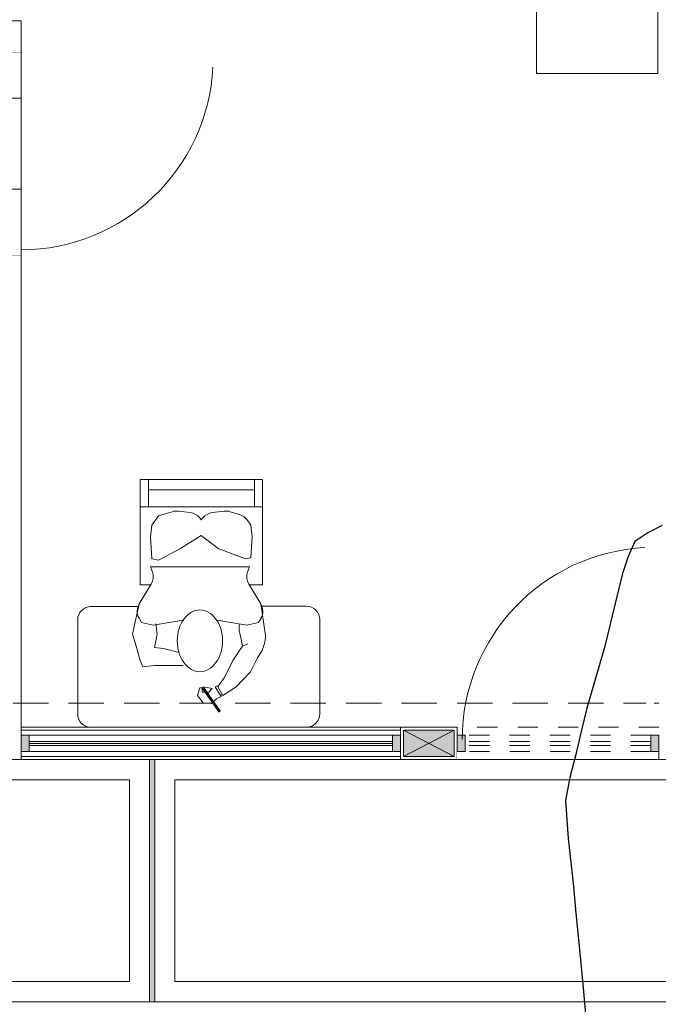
# Model space of a CAD drawing. Header units: millimetres. Extents: x -8931983 to 9630244, y 4 to 18563053.
# Tile 224 of 256: x 349130.49 to 349133.65, y 9281991.48 to 9281996.36. Entities that reach past the tile are written whole.
import ezdxf

# ---------------------------------------------------------------- set-up
doc = ezdxf.new("R2010")
doc.units = ezdxf.units.MM
doc.set_wipeout_variables(frame=1)
for name, pattern in [('01 nivel$0$HIDDEN2', [0.1875, 0.125, -0.0625]), ('DASHED2', [0.375, 0.25, -0.125]), ('HIDDEN', [9.525, 6.35, -3.175])]:
    doc.linetypes.add(name, pattern=pattern)
for name, color, linetype, lineweight in [('.', 7, 'Continuous', 0), ('0_PROYECCIONES 1', 1, 'DASHED2', 0), ('0_VANOS', 30, 'Continuous', 9), ('COLUMNETAS TOP', 253, 'Continuous', 0), ('MURO', 133, 'Continuous', 15), ('Proyecciones 2', 251, 'HIDDEN', 5), ('TARRAJEO', 32, 'Continuous', 0), ('vereda', 254, 'Continuous', 5)]:
    doc.layers.add(name, color=color, linetype=linetype, lineweight=lineweight)
for name, color, linetype, lineweight, true_color in [('0_TEXTURA PISOS', 252, 'Continuous', 0, 0x8c8c8c), ('LMOBILIARIO', 252, 'Continuous', 5, 0x898989), ('P_MOBILIARIO', 251, 'Continuous', 5, 0x6b6b6b)]:
    doc.layers.add(name, color=color, linetype=linetype, lineweight=lineweight, true_color=true_color)
doc.layers.add('C-TOPO', color=7, linetype='Continuous')

# ---------------------------------------------------------------- blocks, each defined once
blk = doc.blocks.new('*U1000')
at = {"linetype": 'Continuous', "lineweight": 0, "true_color": 0xbebebe}
for points in [[(3037.2524, 1360.5431), (3037.2124, 1360.5431), (3037.2124, 1360.4631), (3037.2524, 1360.4631)], [(3039.0924, 1360.5431), (3039.0524, 1360.5431), (3039.0524, 1360.4631), (3039.0924, 1360.4631)]]:
    blk.add_hatch(color=9, dxfattribs=at).paths.add_polyline_path(points)
at = {"layer": '0_VANOS', "linetype": 'Continuous'}
for p, q in [((3037.2524, 1360.5131), (3039.0524, 1360.5131)), ((3037.2524, 1360.5031), (3039.0524, 1360.5031)), ((3037.2524, 1360.4931), (3039.0524, 1360.4931))]:
    blk.add_line(p, q, dxfattribs=at)
for points in [[(3037.2124, 1360.5431), (3037.2124, 1360.4631), (3037.2524, 1360.4631), (3037.2524, 1360.5431)], [(3037.2524, 1360.5431), (3039.0524, 1360.5431), (3039.0524, 1360.4631), (3037.2524, 1360.4631)], [(3039.0524, 1360.5431), (3039.0524, 1360.4631), (3039.0924, 1360.4631), (3039.0924, 1360.5431)]]:
    blk.add_lwpolyline(points, close=True, dxfattribs=at)
blk = doc.blocks.new('escritorio dormitorios')
at = {"layer": 'LMOBILIARIO', "linetype": 'ByBlock', "lineweight": 0}
for p, q in [((-0.672, 0.4277, -11.9309), (0.395, 0.4287, -80.1225)), ((-0.7385, -0.1048, -80.1225), (-0.7385, 0.3612, -80.1225)), ((0.4615, 0.3621, -148.3141), (0.4615, -0.1038, -148.3141)), ((0.401, -0.1701, -167.5126), (0.1629, -0.1701, -167.5126))]:
    blk.add_line(p, q, dxfattribs=at)
at = {"layer": 'LMOBILIARIO', "lineweight": 0}
for p, q in [((-0.3233, 0.2286), (-0.2575, 0.2716)), ((-0.2575, 0.2716), (-0.2336, 0.2274)), ((-0.2539, 0.2633), (-0.2491, 0.2752)), ((-0.2491, 0.2752), (-0.2192, 0.2286)), ((-0.3951, 0.1532), (-0.3233, 0.2286)), ((-0.2336, 0.2274), (-0.2671, 0.1783)), ((-0.2192, 0.2286), (-0.236, 0.2214)), ((-0.4298, 0.0838), (-0.3951, 0.1532)), ((-0.2671, 0.1783), (-0.3066, 0.097)), ((-0.3066, 0.097), (-0.3401, 0.0479)), ((-0.3556, 0.0264), (-0.3807, 0.0156)), ((-0.3401, 0.0479), (-0.3556, 0.0264)), ((-0.4455, -0.1835), (-0.4691, -0.0268)), ((-0.4467, -0.1121), (-0.4345, -0.0901)), ((-0.4345, -0.0901), (-0.3765, -0.0773)), ((-0.3765, -0.0773), (-0.2282, -0.103)), ((0.0876, -0.0773), (-0.0606, -0.103)), ((0.1456, -0.0901), (0.0876, -0.0773)), ((0.1578, -0.1121), (0.1456, -0.0901)), ((-0.3869, -0.281), (-0.4455, -0.1835)), ((0.0981, -0.281), (0.1566, -0.1835)), ((-0.4538, -0.277), (-0.4538, -0.7988)), ((-0.3893, -0.277), (-0.4538, -0.277)), ((0.1521, -0.277), (0.1005, -0.277)), ((0.1521, -0.7988), (0.1521, -0.277)), ((-0.3893, -0.3672), (-0.3804, -0.3403)), ((0.1005, -0.3672), (0.0916, -0.3403)), ((0.1005, -0.3672), (-0.3893, -0.3672)), ((-0.3893, -0.3672), (0.1005, -0.3672)), ((-0.3962, -0.4132), (-0.4022, -0.5153)), ((-0.394, -0.4106), (-0.37, -0.4058)), ((-0.37, -0.4058), (-0.2347, -0.4574)), ((-0.0477, -0.4574), (0.0618, -0.3994)), ((0.0618, -0.3994), (0.092, -0.4054)), ((0.0942, -0.408), (0.1005, -0.5153)), ((-0.2347, -0.4574), (-0.1509, -0.5218)), ((-0.1509, -0.5218), (-0.0477, -0.4574)), ((-0.4022, -0.5153), (-0.3958, -0.5733)), ((0.1005, -0.5153), (0.0941, -0.5733)), ((-0.3958, -0.5733), (-0.3776, -0.5988)), ((0.0941, -0.5733), (0.0618, -0.6184)), ((-0.3405, -0.6255), (-0.2944, -0.6397)), ((-0.1585, -0.6087), (-0.1509, -0.5991)), ((-0.1432, -0.6087), (-0.1509, -0.5991)), ((0.0618, -0.6184), (-0.0073, -0.6397)), ((-0.4538, -0.6635), (0.1521, -0.6635)), ((-0.4143, -0.6635), (-0.4143, -0.7988)), ((-0.2646, -0.6423), (-0.2054, -0.6349)), ((-0.0371, -0.6423), (-0.0963, -0.6349)), ((0.1106, -0.6635), (0.1106, -0.7988)), ((-0.4143, -0.7473), (0.1106, -0.7473)), ((-0.4538, -0.7988), (0.1521, -0.7988))]:
    blk.add_line(p, q, dxfattribs=at)
at = {"layer": 'LMOBILIARIO', "lineweight": 0, "const_width": 0.014}
blk.add_lwpolyline([(-0.1571, 0.2297), (-0.2426, 0.352)], dxfattribs=at)
at = {"layer": 'LMOBILIARIO', "lineweight": 0}
for points in [[(-0.2491, 0.2752), (-0.2266, 0.2869), (-0.2006, 0.3101), (-0.16, 0.3064), (-0.1325, 0.2702), (-0.1434, 0.2326), (-0.1557, 0.2333), (-0.1557, 0.2543), (-0.189, 0.2551), (-0.2049, 0.2362), (-0.1622, 0.2276)], [(0.1566, -0.1835), (0.1908, -0.0322), (0.1714, 0.0258), (0.1521, 0.0967), (0.1392, 0.1289), (0.0812, 0.1225), (0.0232, 0.1225), (-0.0606, 0.1225)], [(-0.4298, 0.0838), (-0.4532, 0.0487), (-0.4638, 0.0135), (-0.4691, -0.0147), (-0.4691, -0.0305)], [(-0.0413, 0.058), (0.0361, 0.0387), (0.0812, 0.0323), (0.0683, -0.0322), (0.0747, -0.0837)], [(-0.3556, 0.0264), (-0.3477, -0.0076), (-0.3389, -0.0516), (-0.3389, -0.0833)]]:
    blk.add_lwpolyline(points, dxfattribs=at)
blk.add_lwpolyline([(-0.2564, 0, 0.07405), (-0.2474, -0.0603, 0.084801), (-0.2235, -0.108, 0.106336), (-0.1851, -0.142, 0.128955), (-0.144, -0.1528, 0.128955), (-0.1029, -0.142, 0.106336), (-0.0646, -0.108, 0.084801), (-0.0406, -0.0603, 0.07405), (-0.0316, 0, 0.07405), (-0.0406, 0.0603, 0.084801), (-0.0646, 0.108, 0.106336), (-0.1029, 0.142, 0.128955), (-0.144, 0.1528, 0.128955), (-0.1851, 0.142, 0.106336), (-0.2235, 0.108, 0.084801), (-0.2474, 0.0603, 0.07405)], format="xyb", close=True, dxfattribs=at)
at = {"layer": 'LMOBILIARIO', "linetype": 'ByBlock', "lineweight": 0, "elevation": -80.1225}
blk.add_lwpolyline([(-0.4513, -0.1713), (-0.672, -0.1713, -0.414214), (-0.7385, -0.1048)], format="xyb", dxfattribs=at)
at = {"layer": 'LMOBILIARIO', "linetype": 'ByBlock', "lineweight": 0}
for centre, start, end in [((-0.672, 0.3612, -11.9309), 90, 180), ((0.395, 0.3621, -80.1225), 360, 90), ((0.395, -0.1038, -148.3141), 270, 0)]:
    blk.add_arc(centre, 0.0665, start, end, dxfattribs=at)
at = {"layer": 'LMOBILIARIO', "lineweight": 0}
for centre, radius, start, end in [((-0.3842, -0.1467), 0.0714, 150.9331, 210.9765), ((0.0954, -0.1467), 0.0714, 329.0235, 29.0669), ((-0.4481, -0.3178), 0.0714, 341.5564, 30.9765), ((0.1593, -0.3178), 0.0714, 149.0235, 198.4436), ((-0.3934, -0.4134), 0.0028, 101.3044, 176.6318), ((0.0914, -0.4081), 0.0028, 3.3682, 78.6956), ((0.0914, -0.4081), 0.0028, 3.3682, 78.6956), ((-0.3195, -0.5573), 0.0714, 215.5514, 252.9054), ((-0.2143, -0.564), 0.0714, 277.1215, 321.3261), ((-0.0875, -0.564), 0.0714, 218.6739, 262.8785), ((-0.2734, -0.5714), 0.0714, 252.9054, 277.1215), ((-0.0283, -0.5714), 0.0714, 262.8785, 287.0946)]:
    blk.add_arc(centre, radius, start, end, dxfattribs=at)
blk = doc.blocks.new('*U1568')
for points in [[(0, -0.05), (0.04, -0.05), (0.04, 0.01), (0.025, 0.01), (0.025, 0.05), (0, 0.05)], [(1, -0.05), (0.96, -0.05), (0.96, 0.01), (0.975, 0.01), (0.975, 0.05), (1, 0.05)]]:
    blk.add_wipeout(points)
blk.add_wipeout([(0.025, 0.05), (0.025, 1), (0.065, 1), (0.065, 0.05)])
blk.add_arc((0.0211, 0.0474), 0.9539, 0.1579, 87.0814)
blk = doc.blocks.new('*U1002')
at = {"linetype": 'Continuous', "true_color": 0xbebebe}
for points in [[(3032.1314, 1351.1888), (3032.1314, 1351.2688), (3032.1714, 1351.2688), (3032.1714, 1351.1888)], [(3033.0914, 1351.1888), (3033.0914, 1351.2688), (3033.1314, 1351.2688), (3033.1314, 1351.1888)]]:
    blk.add_hatch(color=9, dxfattribs=at).paths.add_polyline_path(points)
at = {"layer": '0_VANOS', "linetype": 'Continuous'}
for p, q in [((3032.1314, 1351.2688), (3032.1714, 1351.2688)), ((3032.1314, 1351.2688), (3032.1314, 1351.1888)), ((3032.1714, 1351.2688), (3032.1714, 1351.1888)), ((3033.0914, 1351.1888), (3033.0914, 1351.2688)), ((3033.0914, 1351.2688), (3033.1314, 1351.2688)), ((3033.1314, 1351.2688), (3033.1314, 1351.1888)), ((3032.1714, 1351.1888), (3032.1314, 1351.1888)), ((3033.1314, 1351.1888), (3033.0914, 1351.1888))]:
    blk.add_line(p, q, dxfattribs=at)
at = {"layer": '0_VANOS', "linetype": '01 nivel$0$HIDDEN2', "ltscale": 0.5}
for p, q in [((3032.1708, 1351.2688), (3033.0908, 1351.2688)), ((3032.1714, 1351.2388), (3033.0914, 1351.2388)), ((3032.1714, 1351.2188), (3033.0914, 1351.2188)), ((3032.1714, 1351.1888), (3033.0914, 1351.1888))]:
    blk.add_line(p, q, dxfattribs=at)
at = {"layer": '0_VANOS', "linetype": '01 nivel$0$HIDDEN2'}
blk.add_line((3033.0914, 1351.2688), (3033.1314, 1351.2688), dxfattribs=at)
blk = doc.blocks.new('EDF 06 PG BLOQUE')
at = {"layer": '0_TEXTURA PISOS'}
h = blk.add_hatch(dxfattribs=at)
h.set_pattern_fill('_USER', color=256, scale=0.45, angle=180, style=0, double=1, pattern_type=0)
h.set_pattern_definition([(180, (-9.29, -7.33), (-1e-16, -0.45), []), (270, (-9.29, -7.33), (0.45, -1e-16), [])])
edge = h.paths.add_edge_path()
edge.add_line((-9.29, -7.355), (-9.33, -7.355))
edge.add_line((-9.33, -7.355), (-9.33, -7.37))
edge.add_line((-9.33, -7.37), (-9.39, -7.37))
edge.add_line((-9.39, -7.37), (-9.39, -7.33))
edge.add_line((-9.39, -7.33), (-10.3683, -7.33))
edge.add_line((-10.3683, -7.33), (-10.3683, -7.3379))
edge.add_line((-10.3683, -7.3379), (-10.38, -7.3379))
edge.add_line((-10.38, -7.3379), (-10.38, -7.37))
edge.add_arc((-10.44, -7.37), 0.06, 269.9999, 359.9999, ccw=False)
edge.add_line((-10.44, -7.43), (-11.26, -7.43))
edge.add_arc((-11.26, -7.37), 0.06, 179.9999, 269.9999, ccw=False)
edge.add_line((-11.32, -7.37), (-11.32, -7.3379))
edge.add_line((-11.32, -7.3379), (-11.3317, -7.3379))
edge.add_line((-11.3317, -7.3379), (-11.6, -7.33))
edge.add_line((-11.6, -7.33), (-11.6, -7.3983))
edge.add_line((-11.6, -7.3983), (-11.5921, -7.3983))
edge.add_line((-11.5921, -7.3983), (-11.5921, -7.41))
edge.add_line((-11.5921, -7.41), (-11.56, -7.41))
edge.add_arc((-11.56, -7.47), 0.06, -0.0001, 89.9999, ccw=False)
edge.add_line((-11.5, -7.47), (-11.5, -7.99))
edge.add_arc((-11.56, -7.99), 0.06, 269.9999, 359.9999, ccw=False)
edge.add_line((-11.56, -8.05), (-11.5921, -8.05))
edge.add_line((-11.5921, -8.05), (-11.5921, -8.0617))
edge.add_line((-11.5921, -8.0617), (-11.5921, -8.08))
edge.add_line((-11.5921, -8.08), (-11.5921, -8.08))
edge.add_line((-11.5921, -8.08), (-11.5921, -8.1))
edge.add_line((-11.5921, -8.1), (-11.5507, -8.1))
edge.add_line((-11.5507, -8.1), (-11.5507, -8.0913))
edge.add_line((-11.5507, -8.0913), (-11.5368, -8.0913))
edge.add_line((-11.5368, -8.0913), (-11.5368, -8.1))
edge.add_line((-11.5368, -8.1), (-11.5121, -8.1))
edge.add_line((-11.5121, -8.1), (-11.5121, -8.11))
edge.add_line((-11.5121, -8.11), (-10.8621, -8.11))
edge.add_arc((-10.8621, -8.13), 0.02, -90.0001, 89.9999, ccw=False)
edge.add_line((-10.8621, -8.15), (-11.5121, -8.15))
edge.add_line((-11.5121, -8.15), (-11.5121, -8.16))
edge.add_line((-11.5121, -8.16), (-11.5921, -8.16))
edge.add_line((-11.5921, -8.16), (-11.5921, -8.18))
edge.add_line((-11.5921, -8.18), (-11.5934, -8.5787))
edge.add_line((-11.5934, -8.5787), (-11.3709, -8.5787))
edge.add_line((-11.3709, -8.5787), (-11.3372, -8.5816))
edge.add_line((-11.3372, -8.5816), (-11.3045, -8.5902))
edge.add_line((-11.3045, -8.5902), (-11.274, -8.6042))
edge.add_line((-11.274, -8.6042), (-11.2466, -8.6232))
edge.add_line((-11.2466, -8.6232), (-11.2231, -8.6466))
edge.add_line((-11.2231, -8.6466), (-11.2044, -8.6736))
edge.add_line((-11.2044, -8.6736), (-11.1745, -8.7387))
edge.add_line((-11.1745, -8.7387), (-11.1562, -8.8078))
edge.add_line((-11.1562, -8.8078), (-11.15, -8.8787))
edge.add_line((-11.15, -8.8787), (-11.1562, -8.9497))
edge.add_line((-11.1562, -8.9497), (-11.1745, -9.0187))
edge.add_line((-11.1745, -9.0187), (-11.2044, -9.0839))
edge.add_line((-11.2044, -9.0839), (-11.2231, -9.1109))
edge.add_line((-11.2231, -9.1109), (-11.2466, -9.1342))
edge.add_line((-11.2466, -9.1342), (-11.274, -9.1532))
edge.add_line((-11.274, -9.1532), (-11.3045, -9.1672))
edge.add_line((-11.3045, -9.1672), (-11.3372, -9.1758))
edge.add_line((-11.3372, -9.1758), (-11.3709, -9.1787))
edge.add_line((-11.3709, -9.1787), (-11.6, -9.1787))
edge.add_line((-11.6, -9.1787), (-11.6, -9.66))
edge.add_line((-11.6, -9.66), (-9.45, -9.66))
edge.add_line((-9.45, -9.66), (-9.45, -8.33))
edge.add_line((-9.45, -8.33), (-9.39, -8.33))
edge.add_line((-9.39, -8.33), (-9.39, -8.29))
edge.add_line((-9.39, -8.29), (-9.33, -8.29))
edge.add_line((-9.33, -8.29), (-9.33, -8.305))
edge.add_line((-9.33, -8.305), (-9.29, -8.305))
edge.add_line((-9.29, -8.305), (-9.29, -7.355))
h.paths.add_polyline_path([(-10.2866, -7.5679), (-10.2866, -7.4179), (-10.0437, -7.4179), (-10.0437, -7.5679)], flags=16)
edge = h.paths.add_edge_path(flags=16)
edge.add_arc((-11.1104, -7.697), 0.1555, 301.8818, 324.8208, ccw=False)
edge.add_arc((-11.1635, -7.6269), 0.2432, 287.7882, 303.7899, ccw=False)
edge.add_arc((-11.1641, -7.6257), 0.2445, 264.1023, 287.821, ccw=False)
edge.add_arc((-11.1614, -7.6579), 0.2129, 248.8675, 262.4949, ccw=False)
edge.add_arc((-11.1753, -7.6815), 0.1859, 227.4542, 250.2431, ccw=False)
edge.add_arc((-11.2088, -7.7411), 0.1203, 197.3414, 219.9976, ccw=False)
edge.add_arc((-11.1985, -7.7324), 0.1329, 178.9579, 199.5979, ccw=False)
edge.add_arc((-11.1985, -7.7276), 0.1329, 160.4019, 181.042, ccw=False)
edge.add_arc((-11.2088, -7.7188), 0.1203, 140.0023, 162.6585, ccw=False)
edge.add_arc((-11.1753, -7.7785), 0.1859, 109.7568, 132.5457, ccw=False)
edge.add_arc((-11.1614, -7.8021), 0.2129, 97.505, 111.1323, ccw=False)
edge.add_arc((-11.1641, -7.8343), 0.2445, 72.1788, 95.8976, ccw=False)
edge.add_arc((-11.1635, -7.833), 0.2432, 56.2099, 72.2117, ccw=False)
edge.add_arc((-11.1104, -7.763), 0.1555, 35.1791, 58.1181, ccw=False)
edge.add_arc((-11.0513, -7.7291), 0.0879, -0.6011, 39.2873, ccw=False)
edge.add_arc((-11.0513, -7.7309), 0.0879, -39.2875, 0.6009, ccw=False)
edge = h.paths.add_edge_path(flags=0)
edge.add_arc((-11.2208, -7.7424), 0.0165, 308.6775, 349.3083, ccw=False)
edge.add_arc((-11.2211, -7.7425), 0.0167, 270.4942, 309.8307, ccw=False)
edge.add_line((-11.221, -7.7591), (-11.2676, -7.7591))
edge.add_arc((-11.2677, -7.7425), 0.0167, 230.1353, 270.4789, ccw=False)
edge.add_arc((-11.2679, -7.7423), 0.0167, 190.9509, 231.2512, ccw=False)
edge.add_arc((-11.214, -7.7313), 0.0717, 178.9373, 191.3604, ccw=False)
edge.add_arc((-11.214, -7.7286), 0.0717, 168.6394, 181.0625, ccw=False)
edge.add_arc((-11.2679, -7.7177), 0.0167, 128.7486, 169.0489, ccw=False)
edge.add_arc((-11.2677, -7.7175), 0.0167, 90.4847, 129.8646, ccw=False)
edge.add_line((-11.2678, -7.7008), (-11.2213, -7.7008))
edge.add_arc((-11.2211, -7.7175), 0.0167, 50.1691, 90.4999, ccw=False)
edge.add_arc((-11.2208, -7.7176), 0.0165, 10.6916, 51.3224, ccw=False)
edge.add_arc((-11.2743, -7.7287), 0.0712, -1.0663, 11.4491, ccw=False)
edge.add_arc((-11.2743, -7.7313), 0.0712, -11.4493, 1.0661, ccw=False)
edge = h.paths.add_edge_path(flags=0)
edge.add_arc((-11.229, -7.7351), 0.0208, 331.4864, 349.8595)
edge.add_arc((-11.2589, -7.7302), 0.0511, 350.4511, 360.2981)
edge.add_arc((-11.2589, -7.7297), 0.0511, 359.7017, 369.5487)
edge.add_arc((-11.229, -7.7249), 0.0208, 10.1403, 28.5135)
edge.add_arc((-11.2121, -7.7161), 0.00175, 39.4008, 140.5992)
edge.add_arc((-11.1993, -7.7234), 0.0165, 148.9754, 166.549)
edge.add_arc((-11.1649, -7.7297), 0.0514, 168.6492, 180.2941)
edge.add_arc((-11.1649, -7.7302), 0.0514, 179.7257, 191.3495)
edge.add_arc((-11.1993, -7.7365), 0.0165, 193.449, 211.0244)
edge.add_arc((-11.2121, -7.7439), 0.00175, 219.4007, 320.5991)
edge = h.paths.add_edge_path(flags=16)
edge.add_arc((-11.3568, -7.7973), 0.00661, 0, 360)
edge = h.paths.add_edge_path(flags=16)
edge.add_arc((-11.3568, -7.6626), 0.00661, 0, 360)
edge = h.paths.add_edge_path(flags=16)
edge.add_arc((-11.1559, -7.73), 0.3268, 148.2016, 211.7983, ccw=False)
edge.add_arc((-10.9763, -7.73), 0.4887, 159.3686, 200.6312)
h.paths.add_polyline_path([(-9.4989, -9.2657), (-9.639, -9.471), (-9.7417, -9.4157)], flags=16)
h.paths.add_polyline_path([(-11.1752, -9.3835), (-11.1752, -9.5335), (-11.418, -9.5335), (-11.418, -9.3835)], flags=16)
h.paths.add_polyline_path([(-11.4118, -9.5022), (-11.1814, -9.5022), (-11.1814, -9.3897), (-11.4118, -9.3897)], flags=0)
h.paths.add_polyline_path([(-10.2803, -7.5366), (-10.05, -7.5366), (-10.05, -7.4241), (-10.2803, -7.4241)], flags=0)
h.paths.add_polyline_path([(-9.6461, -9.4174), (-9.6452, -9.4397), (-9.6452, -9.3272)], flags=0)
at = {"layer": 'COLUMNETAS TOP', "true_color": 0xc0c0c0}
blk.add_hatch(color=9, dxfattribs=at).paths.add_polyline_path([(-7.145, -10.685), (-7.395, -10.685), (-7.395, -10.815), (-7.145, -10.815)])
at = {"layer": '0_PROYECCIONES 1', "ltscale": 0.7, "elevation": 0}
blk.add_lwpolyline([(-0.63, -10.83), (-0.63, -10.55), (-17.1, -10.55), (-17.1, -10.83)], close=True, dxfattribs=at)
at = {"layer": 'COLUMNETAS TOP'}
for p, q in [((-7.395, -10.685, -684.9178), (-7.145, -10.815, -684.9178)), ((-7.145, -10.685, -684.9178), (-7.395, -10.815, -684.9178))]:
    blk.add_line(p, q, dxfattribs=at)
at = {"layer": 'COLUMNETAS TOP', "elevation": -684.9178}
blk.add_lwpolyline([(-7.145, -10.685), (-7.395, -10.685), (-7.395, -10.815), (-7.145, -10.815)], close=True, dxfattribs=at)
at = {"layer": 'MURO'}
for p, q in [((-7.41, -10.685), (-9.29, -10.685)), ((-7.395, -10.815), (-7.395, -10.685)), ((-7.41, -10.815), (-9.29, -10.815))]:
    blk.add_line(p, q, dxfattribs=at)
at = {"layer": 'P_MOBILIARIO', "elevation": -1390.3842}
blk.add_lwpolyline([(-6.1363, -6.4311), (-6.1363, -7.4311), (-6.7363, -7.4311), (-6.7363, -6.4311)], close=True, dxfattribs=at)
at = {"layer": 'TARRAJEO'}
for p, q in [((-9.29, -7.17, -41.0973), (-11.6, -7.17, -41.0973)), ((-9.29, -7.17, -41.0973), (-9.29, -7.33, -41.0973)), ((-9.29, -7.33, -41.0973), (-11.6, -7.33, -41.0973)), ((-9.45, -8.33, -41.0973), (-9.29, -8.33, -41.0973)), ((-9.29, -8.33, -41.0973), (-9.29, -10.83, -41.0973)), ((-7.41, -10.67), (-9.29, -10.67)), ((-7.41, -10.83), (-7.41, -10.67)), ((-7.13, -10.83), (-7.13, -10.67)), ((-7.41, -10.83), (-11.6, -10.83))]:
    blk.add_line(p, q, dxfattribs=at)
at = {"layer": 'TARRAJEO', "elevation": -684.9178}
blk.add_lwpolyline([(-7.13, -10.67), (-7.41, -10.67), (-7.41, -10.83), (-7.13, -10.83)], close=True, dxfattribs=at)
at = {"layer": '0_VANOS'}
blk.add_blockref('*U1000', (-3046.5024, -1371.2531, -684.9178), dxfattribs=at)
at = {"layer": 'TARRAJEO', "rotation": 180}
blk.add_blockref('escritorio dormitorios', (-8.5485, -10.2419, 39.704), dxfattribs=at)
at = {"layer": '0_VANOS', "rotation": 270}
blk.add_blockref('*U1568', (-9.34, -7.33, -41.0973), dxfattribs=at)
at = {"layer": '0_VANOS', "xscale": -1}
blk.add_blockref('*U1568', (-6.13, -10.7799), dxfattribs=at)
at = {"layer": '0_TEXTURA PISOS'}
blk.add_line((-9.29, -7.33, -41.0973), (-9.29, -8.33, -41.0973), dxfattribs=at)
at = {"layer": 'Proyecciones 2', "linetype": 'DASHED2', "ltscale": 0.3}
blk.add_lwpolyline([(-6.13, -10.67), (-7.13, -10.67), (-7.13, -10.83), (-6.13, -10.83)], close=True, dxfattribs=at)
at = {"rotation": 180}
blk.add_blockref('*U1002', (3026.0014, 1340.4788, -684.9178), dxfattribs=at)
blk = doc.blocks.new('JUNTA VEREDA')
at = {"layer": '.', "true_color": 0x939598}
h = blk.add_hatch(dxfattribs=at)
h.set_pattern_fill('ANGLE', color=252)
h.set_pattern_definition([(0, (0, 0), (0, 6.985), [5.08, -1.905]), (90, (0, 0), (-6.985, 4e-16), [5.08, -1.905])])
h.paths.add_polyline_path([(-0.0133, 1.2), (0.0121, 1.2), (0.0121, 0), (-0.0133, 0)])
h = blk.add_hatch(color=252, dxfattribs=at)
h.dxf.hatch_style = 1
h.paths.add_polyline_path([(0.0121, 1.2), (-0.0133, 1.2), (-0.0133, 0), (0.0121, 0)])
at = {"layer": '0_TEXTURA PISOS'}
h = blk.add_hatch(dxfattribs=at)
h.set_pattern_fill('ANGLE', color=256)
h.set_pattern_definition([(0, (-5477.766, -1210.968), (0, 6.985), [5.08, -1.905]), (90, (-5477.766, -1210.968), (-6.985, 4e-16), [5.08, -1.905])])
h.paths.add_polyline_path([(-0.0133, 1.2), (0.0121, 1.2), (0.0121, 0), (-0.0133, 0)])
at = {"layer": 'vereda'}
blk.add_lwpolyline([(-0.0133, 1.2), (0.0121, 1.2), (0.0121, 0), (-0.0133, 0)], close=True, dxfattribs=at)
blk = doc.blocks.new('vereda edf 8')
at = {"layer": 'vereda'}
for points in [[(7.2762, 0), (10.2762, 0), (10.2762, 1.2), (7.2762, 1.2)], [(10.3016, 0), (13.3016, 0), (13.3016, 1.2), (10.3016, 1.2)], [(7.3762, 0.1), (10.1762, 0.1), (10.1762, 1.1), (7.3762, 1.1)], [(10.4016, 0.1), (13.2016, 0.1), (13.2016, 1.1), (10.4016, 1.1)]]:
    blk.add_lwpolyline(points, close=True, dxfattribs=at)
blk.add_blockref('JUNTA VEREDA', (10.2895, 0), dxfattribs=at)
blk = doc.blocks.new('para pg vereda edf 06')
at = {"lineweight": 5}
blk.add_blockref('vereda edf 8', (-18.93, -12.03), dxfattribs=at)
blk = doc.blocks.new('topooooo')
at = {"layer": 'C-TOPO', "color": 252, "linetype": 'Continuous', "lineweight": 25, "true_color": 0x939598, "elevation": 2.118, "flags": 128}
blk.add_lwpolyline([(-136.528, -158.6678), (-136.5597, -158.7403), (-136.5814, -158.814), (-136.5603, -158.8929), (-136.528, -158.9757), (-136.4603, -159.1134), (-136.3625, -159.314), (-136.292, -159.4779), (-136.2392, -159.6028), (-136.1873, -159.7092), (-136.1342, -159.814), (-136.0846, -159.9208), (-136.028, -160.0224), (-135.8982, -160.1589), (-135.7379, -160.314), (-135.633, -160.419), (-135.528, -160.5239), (-135.3829, -160.6689), (-135.2379, -160.814)], dxfattribs=at)

msp = doc.modelspace()

# ---------------------------------------------------------------- linework, layer by layer
at = {"layer": 'vereda'}
msp.add_line((349120.85467, 9281991.49442), (349141.00967, 9281991.49442), dxfattribs=at)

# ---------------------------------------------------------------- next in the draw order: block references
at = {"lineweight": 5}
msp.add_blockref('EDF 06 PG BLOQUE', (349139.78468, 9282003.52442, 0), dxfattribs=at)

# ---------------------------------------------------------------- next in the draw order: block references
msp.add_blockref('para pg vereda edf 06', (349139.78468, 9282003.52442, 0), dxfattribs=at)
at = {"layer": 'vereda', "rotation": 320.4010421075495}
msp.add_blockref('topooooo', (349340.00467, 9282029.08654, 261.841), dxfattribs=at)

doc.saveas('drawing.dxf')
